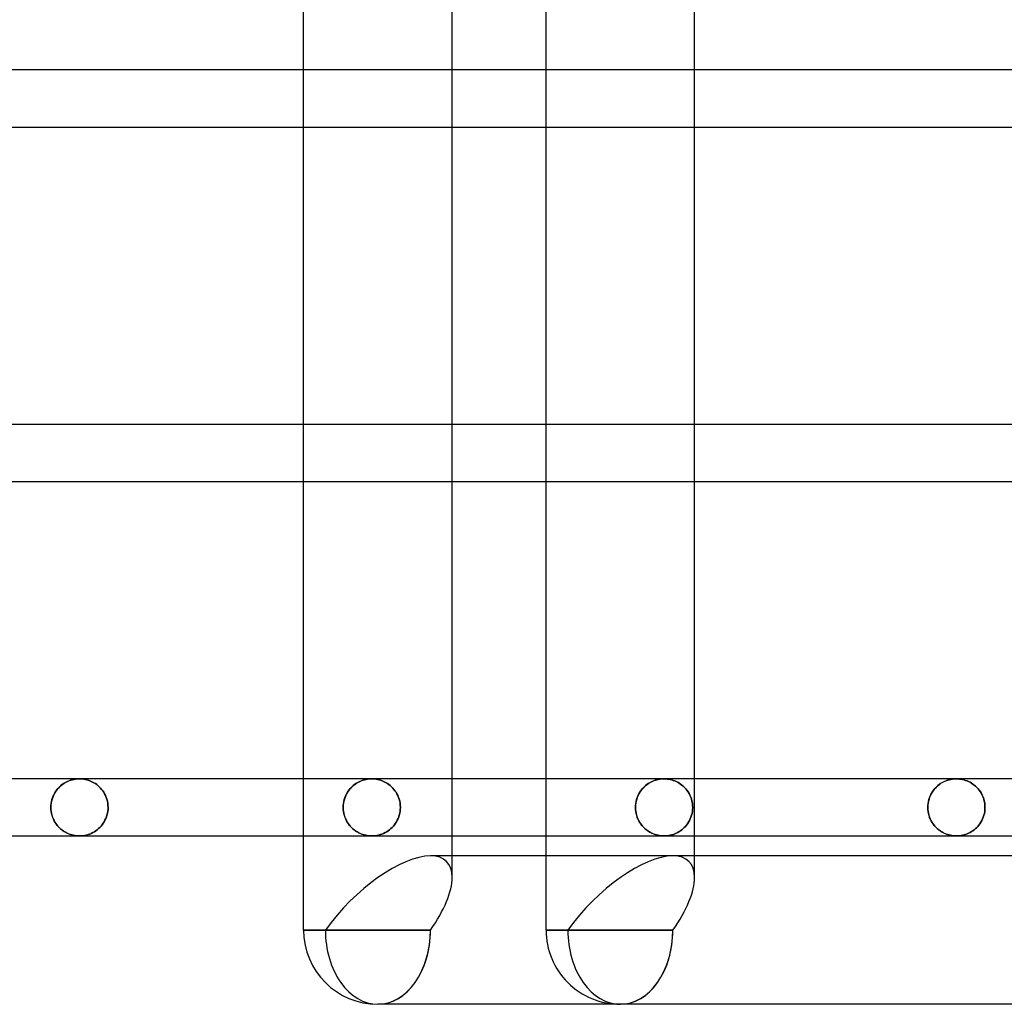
# Model space of a CAD drawing. Header units: millimetres. Extents: x -250 to 250, y -110 to 102.
# Tile 4 of 22: x -187 to -147, y -80 to -40. Entities that reach past the tile are written whole.
import ezdxf

# ---------------------------------------------------------------- set-up
doc = ezdxf.new("R2010")
doc.units = ezdxf.units.MM
doc.layers.add('HIDDEN', color=7, linetype='Continuous')
doc.layers.add('THICK', color=7, linetype='Continuous')

msp = doc.modelspace()

# ---------------------------------------------------------------- linework, layer by layer
at = {"layer": 'HIDDEN'}
for p, q in [((-169.399, -42.04), (-175.431, -42.04)), ((-159.556, -42.04), (-165.588, -42.04)), ((-175.431, -44.36), (-169.399, -44.36)), ((-165.588, -44.36), (-159.556, -44.36)), ((-169.399, -56.44), (-175.431, -56.44)), ((-159.556, -56.44), (-165.588, -56.44)), ((-175.431, -58.76), (-169.399, -58.76)), ((-165.588, -58.76), (-159.556, -58.76)), ((-185.403, -71.235), (-185.357, -71.185)), ((-185.335, -71.163), (-185.384, -71.213)), ((-185.357, -71.185), (-185.309, -71.139)), ((-185.284, -71.117), (-185.335, -71.163)), ((-185.309, -71.139), (-185.259, -71.096)), ((-185.232, -71.075), (-185.284, -71.117)), ((-185.259, -71.096), (-185.208, -71.057)), ((-185.178, -71.036), (-185.232, -71.075)), ((-185.208, -71.057), (-185.156, -71.022)), ((-185.123, -71.002), (-185.178, -71.036)), ((-185.156, -71.022), (-185.102, -70.99)), ((-185.067, -70.97), (-185.123, -71.002)), ((-185.102, -70.99), (-185.048, -70.961)), ((-185.01, -70.943), (-185.067, -70.97)), ((-185.048, -70.961), (-184.992, -70.935)), ((-184.952, -70.918), (-185.01, -70.943)), ((-184.992, -70.935), (-184.937, -70.913)), ((-184.893, -70.897), (-184.952, -70.918)), ((-184.937, -70.913), (-184.88, -70.893)), ((-184.834, -70.88), (-184.893, -70.897)), ((-184.88, -70.893), (-184.823, -70.877)), ((-184.774, -70.865), (-184.834, -70.88)), ((-184.823, -70.877), (-184.765, -70.863)), ((-184.714, -70.854), (-184.774, -70.865)), ((-184.765, -70.863), (-184.708, -70.853)), ((-184.654, -70.846), (-184.714, -70.854)), ((-184.708, -70.853), (-184.65, -70.846)), ((-184.594, -70.842), (-184.654, -70.846)), ((-184.65, -70.846), (-184.592, -70.841)), ((-184.533, -70.84), (-184.594, -70.842)), ((-184.592, -70.841), (-184.533, -70.84)), ((-184.533, -70.84), (-184.473, -70.842)), ((-184.473, -70.842), (-184.533, -70.84)), ((-184.473, -70.842), (-184.412, -70.846)), ((-184.412, -70.846), (-184.473, -70.842)), ((-184.412, -70.846), (-184.352, -70.854)), ((-184.352, -70.854), (-184.412, -70.846)), ((-184.352, -70.854), (-184.292, -70.865)), ((-184.292, -70.865), (-184.352, -70.854)), ((-184.292, -70.865), (-184.232, -70.88)), ((-184.232, -70.88), (-184.292, -70.865)), ((-184.232, -70.88), (-184.173, -70.897)), ((-184.173, -70.897), (-184.232, -70.88)), ((-184.173, -70.897), (-184.114, -70.918)), ((-184.114, -70.918), (-184.173, -70.897)), ((-184.114, -70.918), (-184.056, -70.943)), ((-184.056, -70.943), (-184.114, -70.918)), ((-184.056, -70.943), (-183.998, -70.97)), ((-183.998, -70.97), (-184.056, -70.943)), ((-183.998, -70.97), (-183.942, -71.002)), ((-183.942, -71.002), (-183.998, -70.97)), ((-183.942, -71.002), (-183.886, -71.036)), ((-183.886, -71.036), (-183.942, -71.002)), ((-183.886, -71.036), (-183.832, -71.075)), ((-183.832, -71.075), (-183.886, -71.036)), ((-183.832, -71.075), (-183.78, -71.117)), ((-183.78, -71.117), (-183.832, -71.075)), ((-183.78, -71.117), (-183.728, -71.163)), ((-183.728, -71.163), (-183.78, -71.117)), ((-183.728, -71.163), (-183.679, -71.213)), ((-183.679, -71.213), (-183.728, -71.163)), ((-169.399, -70.84), (-175.431, -70.84)), ((-173.536, -71.235), (-173.49, -71.185)), ((-173.468, -71.163), (-173.517, -71.213)), ((-173.49, -71.185), (-173.442, -71.139)), ((-173.417, -71.117), (-173.468, -71.163)), ((-173.442, -71.139), (-173.392, -71.096)), ((-173.365, -71.075), (-173.417, -71.117)), ((-173.392, -71.096), (-173.341, -71.057)), ((-173.311, -71.036), (-173.365, -71.075)), ((-173.341, -71.057), (-173.289, -71.022)), ((-173.256, -71.002), (-173.311, -71.036)), ((-173.289, -71.022), (-173.235, -70.99)), ((-173.2, -70.97), (-173.256, -71.002)), ((-173.235, -70.99), (-173.181, -70.961)), ((-173.143, -70.943), (-173.2, -70.97)), ((-173.181, -70.961), (-173.126, -70.935)), ((-173.085, -70.918), (-173.143, -70.943)), ((-173.126, -70.935), (-173.07, -70.913)), ((-173.026, -70.897), (-173.085, -70.918)), ((-173.07, -70.913), (-173.013, -70.893)), ((-172.967, -70.88), (-173.026, -70.897)), ((-173.013, -70.893), (-172.956, -70.877)), ((-172.908, -70.865), (-172.967, -70.88)), ((-172.956, -70.877), (-172.899, -70.863)), ((-172.848, -70.854), (-172.908, -70.865)), ((-172.899, -70.863), (-172.841, -70.853)), ((-172.787, -70.846), (-172.848, -70.854)), ((-172.841, -70.853), (-172.783, -70.846)), ((-172.727, -70.842), (-172.787, -70.846)), ((-172.783, -70.846), (-172.725, -70.841)), ((-172.667, -70.84), (-172.727, -70.842)), ((-172.725, -70.841), (-172.667, -70.84)), ((-172.667, -70.84), (-172.606, -70.842)), ((-172.606, -70.842), (-172.667, -70.84)), ((-172.606, -70.842), (-172.546, -70.846)), ((-172.546, -70.846), (-172.606, -70.842)), ((-172.546, -70.846), (-172.485, -70.854)), ((-172.485, -70.854), (-172.546, -70.846)), ((-172.485, -70.854), (-172.425, -70.865)), ((-172.425, -70.865), (-172.485, -70.854)), ((-172.425, -70.865), (-172.365, -70.88)), ((-172.365, -70.88), (-172.425, -70.865)), ((-172.365, -70.88), (-172.306, -70.897)), ((-172.306, -70.897), (-172.365, -70.88)), ((-172.306, -70.897), (-172.247, -70.918)), ((-172.247, -70.918), (-172.306, -70.897)), ((-172.247, -70.918), (-172.189, -70.943)), ((-172.189, -70.943), (-172.247, -70.918)), ((-172.189, -70.943), (-172.131, -70.97)), ((-172.131, -70.97), (-172.189, -70.943)), ((-172.131, -70.97), (-172.075, -71.002)), ((-172.075, -71.002), (-172.131, -70.97)), ((-172.075, -71.002), (-172.019, -71.036)), ((-172.019, -71.036), (-172.075, -71.002)), ((-172.019, -71.036), (-171.965, -71.075)), ((-171.965, -71.075), (-172.019, -71.036)), ((-171.965, -71.075), (-171.913, -71.117)), ((-171.913, -71.117), (-171.965, -71.075)), ((-171.913, -71.117), (-171.861, -71.163)), ((-171.861, -71.163), (-171.913, -71.117)), ((-171.861, -71.163), (-171.812, -71.213)), ((-171.812, -71.213), (-171.861, -71.163)), ((-159.556, -70.84), (-165.588, -70.84)), ((-161.669, -71.235), (-161.623, -71.185)), ((-161.601, -71.163), (-161.65, -71.213)), ((-161.623, -71.185), (-161.575, -71.139)), ((-161.551, -71.117), (-161.601, -71.163)), ((-161.575, -71.139), (-161.526, -71.096)), ((-161.498, -71.075), (-161.551, -71.117)), ((-161.526, -71.096), (-161.475, -71.057)), ((-161.445, -71.036), (-161.498, -71.075)), ((-161.475, -71.057), (-161.422, -71.022)), ((-161.39, -71.002), (-161.445, -71.036)), ((-161.422, -71.022), (-161.369, -70.99)), ((-161.333, -70.97), (-161.39, -71.002)), ((-161.369, -70.99), (-161.314, -70.961)), ((-161.276, -70.943), (-161.333, -70.97)), ((-161.314, -70.961), (-161.259, -70.935)), ((-161.218, -70.918), (-161.276, -70.943)), ((-161.259, -70.935), (-161.203, -70.913)), ((-161.16, -70.897), (-161.218, -70.918)), ((-161.203, -70.913), (-161.147, -70.893)), ((-161.101, -70.88), (-161.16, -70.897)), ((-161.147, -70.893), (-161.09, -70.877)), ((-161.041, -70.865), (-161.101, -70.88)), ((-161.09, -70.877), (-161.032, -70.863)), ((-160.981, -70.854), (-161.041, -70.865)), ((-161.032, -70.863), (-160.974, -70.853)), ((-160.921, -70.846), (-160.981, -70.854)), ((-160.974, -70.853), (-160.916, -70.846)), ((-160.86, -70.842), (-160.921, -70.846)), ((-160.916, -70.846), (-160.858, -70.841)), ((-160.8, -70.84), (-160.86, -70.842)), ((-160.858, -70.841), (-160.8, -70.84)), ((-160.8, -70.84), (-160.737, -70.842)), ((-160.737, -70.842), (-160.8, -70.84)), ((-160.737, -70.842), (-160.674, -70.847)), ((-160.674, -70.847), (-160.737, -70.842)), ((-160.674, -70.847), (-160.611, -70.855)), ((-160.611, -70.855), (-160.674, -70.847)), ((-160.611, -70.855), (-160.549, -70.867)), ((-160.549, -70.867), (-160.611, -70.855)), ((-160.549, -70.867), (-160.487, -70.883)), ((-160.487, -70.883), (-160.549, -70.867)), ((-160.487, -70.883), (-160.425, -70.902)), ((-160.425, -70.902), (-160.487, -70.883)), ((-160.425, -70.902), (-160.364, -70.925)), ((-160.364, -70.925), (-160.425, -70.902)), ((-160.364, -70.925), (-160.304, -70.951)), ((-160.304, -70.951), (-160.364, -70.925)), ((-160.304, -70.951), (-160.244, -70.981)), ((-160.244, -70.981), (-160.304, -70.951)), ((-160.244, -70.981), (-160.186, -71.015)), ((-160.186, -71.015), (-160.244, -70.981)), ((-160.186, -71.015), (-160.129, -71.053)), ((-160.129, -71.053), (-160.186, -71.015)), ((-160.129, -71.053), (-160.073, -71.095)), ((-160.073, -71.095), (-160.129, -71.053)), ((-160.073, -71.095), (-160.019, -71.141)), ((-160.019, -71.141), (-160.073, -71.095)), ((-160.019, -71.141), (-159.967, -71.191)), ((-159.967, -71.191), (-160.019, -71.141)), ((-159.967, -71.191), (-159.917, -71.245)), ((-159.917, -71.245), (-159.967, -71.191)), ((-149.803, -71.235), (-149.757, -71.185)), ((-149.735, -71.163), (-149.783, -71.213)), ((-149.757, -71.185), (-149.709, -71.139)), ((-149.684, -71.117), (-149.735, -71.163)), ((-149.709, -71.139), (-149.659, -71.096)), ((-149.632, -71.075), (-149.684, -71.117)), ((-149.659, -71.096), (-149.608, -71.057)), ((-149.578, -71.036), (-149.632, -71.075)), ((-149.608, -71.057), (-149.556, -71.022)), ((-149.523, -71.002), (-149.578, -71.036)), ((-149.556, -71.022), (-149.502, -70.99)), ((-149.467, -70.97), (-149.523, -71.002)), ((-149.502, -70.99), (-149.448, -70.961)), ((-149.409, -70.943), (-149.467, -70.97)), ((-149.448, -70.961), (-149.392, -70.935)), ((-149.352, -70.918), (-149.409, -70.943)), ((-149.392, -70.935), (-149.336, -70.913)), ((-149.293, -70.897), (-149.352, -70.918)), ((-149.336, -70.913), (-149.28, -70.893)), ((-149.234, -70.88), (-149.293, -70.897)), ((-149.28, -70.893), (-149.223, -70.877)), ((-149.174, -70.865), (-149.234, -70.88)), ((-149.223, -70.877), (-149.165, -70.863)), ((-149.114, -70.854), (-149.174, -70.865)), ((-149.165, -70.863), (-149.108, -70.853)), ((-149.054, -70.846), (-149.114, -70.854)), ((-149.108, -70.853), (-149.05, -70.846)), ((-148.994, -70.842), (-149.054, -70.846)), ((-149.05, -70.846), (-148.992, -70.841)), ((-148.933, -70.84), (-148.994, -70.842)), ((-148.992, -70.841), (-148.933, -70.84)), ((-148.933, -70.84), (-148.87, -70.842)), ((-148.87, -70.842), (-148.933, -70.84)), ((-148.87, -70.842), (-148.807, -70.847)), ((-148.807, -70.847), (-148.87, -70.842)), ((-148.807, -70.847), (-148.745, -70.855)), ((-148.745, -70.855), (-148.807, -70.847)), ((-148.745, -70.855), (-148.682, -70.868)), ((-148.682, -70.868), (-148.745, -70.855)), ((-148.682, -70.868), (-148.62, -70.883)), ((-148.62, -70.883), (-148.682, -70.868)), ((-148.62, -70.883), (-148.558, -70.902)), ((-148.558, -70.902), (-148.62, -70.883)), ((-148.558, -70.902), (-148.497, -70.925)), ((-148.497, -70.925), (-148.558, -70.902)), ((-148.497, -70.925), (-148.437, -70.951)), ((-148.437, -70.951), (-148.497, -70.925)), ((-148.437, -70.951), (-148.377, -70.981)), ((-148.377, -70.981), (-148.437, -70.951)), ((-148.377, -70.981), (-148.319, -71.015)), ((-148.319, -71.015), (-148.377, -70.981)), ((-148.319, -71.015), (-148.261, -71.053)), ((-148.261, -71.053), (-148.319, -71.015)), ((-148.261, -71.053), (-148.206, -71.095)), ((-148.206, -71.095), (-148.261, -71.053)), ((-148.206, -71.095), (-148.152, -71.141)), ((-148.152, -71.141), (-148.206, -71.095)), ((-148.152, -71.141), (-148.1, -71.191)), ((-148.1, -71.191), (-148.152, -71.141)), ((-148.1, -71.191), (-148.05, -71.245)), ((-148.05, -71.245), (-148.1, -71.191)), ((-185.617, -71.595), (-185.643, -71.672)), ((-185.622, -71.609), (-185.594, -71.538)), ((-185.587, -71.522), (-185.617, -71.595)), ((-185.594, -71.538), (-185.562, -71.47)), ((-185.553, -71.453), (-185.587, -71.522)), ((-185.562, -71.47), (-185.527, -71.406)), ((-185.515, -71.387), (-185.553, -71.453)), ((-185.527, -71.406), (-185.488, -71.345)), ((-185.474, -71.325), (-185.515, -71.387)), ((-185.488, -71.345), (-185.447, -71.288)), ((-185.43, -71.267), (-185.474, -71.325)), ((-185.447, -71.288), (-185.403, -71.235)), ((-185.384, -71.213), (-185.43, -71.267)), ((-183.679, -71.213), (-183.632, -71.267)), ((-183.632, -71.267), (-183.679, -71.213)), ((-183.632, -71.267), (-183.588, -71.325)), ((-183.588, -71.325), (-183.632, -71.267)), ((-183.588, -71.325), (-183.546, -71.386)), ((-183.546, -71.386), (-183.588, -71.325)), ((-183.546, -71.386), (-183.508, -71.452)), ((-183.508, -71.452), (-183.546, -71.386)), ((-183.508, -71.452), (-183.474, -71.522)), ((-183.474, -71.522), (-183.508, -71.452)), ((-183.474, -71.522), (-183.443, -71.595)), ((-183.443, -71.595), (-183.474, -71.522)), ((-183.443, -71.595), (-183.417, -71.672)), ((-183.417, -71.672), (-183.443, -71.595)), ((-173.75, -71.595), (-173.776, -71.672)), ((-173.755, -71.609), (-173.727, -71.538)), ((-173.72, -71.522), (-173.75, -71.595)), ((-173.727, -71.538), (-173.696, -71.47)), ((-173.686, -71.453), (-173.72, -71.522)), ((-173.696, -71.47), (-173.66, -71.406)), ((-173.649, -71.387), (-173.686, -71.453)), ((-173.66, -71.406), (-173.621, -71.345)), ((-173.607, -71.325), (-173.649, -71.387)), ((-173.621, -71.345), (-173.58, -71.288)), ((-173.563, -71.267), (-173.607, -71.325)), ((-173.58, -71.288), (-173.536, -71.235)), ((-173.517, -71.213), (-173.563, -71.267)), ((-171.812, -71.213), (-171.765, -71.267)), ((-171.765, -71.267), (-171.812, -71.213)), ((-171.765, -71.267), (-171.721, -71.325)), ((-171.721, -71.325), (-171.765, -71.267)), ((-171.721, -71.325), (-171.679, -71.387)), ((-171.679, -71.387), (-171.721, -71.325)), ((-171.679, -71.387), (-171.641, -71.452)), ((-171.641, -71.452), (-171.679, -71.387)), ((-171.641, -71.452), (-171.607, -71.522)), ((-171.607, -71.522), (-171.641, -71.452)), ((-171.607, -71.522), (-171.576, -71.595)), ((-171.576, -71.595), (-171.607, -71.522)), ((-171.576, -71.595), (-171.551, -71.671)), ((-171.551, -71.671), (-171.576, -71.595)), ((-161.883, -71.595), (-161.909, -71.672)), ((-161.888, -71.609), (-161.861, -71.538)), ((-161.854, -71.522), (-161.883, -71.595)), ((-161.861, -71.538), (-161.829, -71.47)), ((-161.82, -71.453), (-161.854, -71.522)), ((-161.829, -71.47), (-161.793, -71.406)), ((-161.782, -71.387), (-161.82, -71.453)), ((-161.793, -71.406), (-161.755, -71.345)), ((-161.741, -71.325), (-161.782, -71.387)), ((-161.755, -71.345), (-161.713, -71.288)), ((-161.697, -71.267), (-161.741, -71.325)), ((-161.713, -71.288), (-161.669, -71.235)), ((-161.65, -71.213), (-161.697, -71.267)), ((-159.917, -71.245), (-159.87, -71.304)), ((-159.87, -71.304), (-159.917, -71.245)), ((-159.87, -71.304), (-159.825, -71.366)), ((-159.825, -71.366), (-159.87, -71.304)), ((-159.825, -71.366), (-159.784, -71.434)), ((-159.784, -71.434), (-159.825, -71.366)), ((-159.784, -71.434), (-159.748, -71.505)), ((-159.748, -71.505), (-159.784, -71.434)), ((-159.748, -71.505), (-159.715, -71.58)), ((-159.715, -71.58), (-159.748, -71.505)), ((-159.715, -71.58), (-159.688, -71.659)), ((-159.688, -71.659), (-159.715, -71.58)), ((-150.016, -71.595), (-150.042, -71.671)), ((-150.021, -71.609), (-149.994, -71.538)), ((-149.987, -71.522), (-150.016, -71.595)), ((-149.994, -71.538), (-149.962, -71.47)), ((-149.953, -71.453), (-149.987, -71.522)), ((-149.962, -71.47), (-149.926, -71.406)), ((-149.915, -71.387), (-149.953, -71.453)), ((-149.926, -71.406), (-149.888, -71.345)), ((-149.874, -71.325), (-149.915, -71.387)), ((-149.888, -71.345), (-149.846, -71.288)), ((-149.83, -71.267), (-149.874, -71.325)), ((-149.846, -71.288), (-149.803, -71.235)), ((-149.783, -71.213), (-149.83, -71.267)), ((-148.05, -71.245), (-148.003, -71.304)), ((-148.003, -71.304), (-148.05, -71.245)), ((-148.003, -71.304), (-147.958, -71.367)), ((-147.958, -71.367), (-148.003, -71.304)), ((-147.958, -71.367), (-147.917, -71.434)), ((-147.917, -71.434), (-147.958, -71.367)), ((-147.917, -71.434), (-147.88, -71.505)), ((-147.88, -71.505), (-147.917, -71.434)), ((-147.88, -71.505), (-147.848, -71.58)), ((-147.848, -71.58), (-147.88, -71.505)), ((-147.848, -71.58), (-147.82, -71.659)), ((-147.82, -71.659), (-147.848, -71.58)), ((-185.687, -71.916), (-185.69, -72)), ((-185.69, -72), (-185.687, -71.919)), ((-185.678, -71.833), (-185.687, -71.916)), ((-185.687, -71.919), (-185.679, -71.839)), ((-185.679, -71.839), (-185.665, -71.76)), ((-185.663, -71.751), (-185.678, -71.833)), ((-185.665, -71.76), (-185.646, -71.684)), ((-185.643, -71.672), (-185.663, -71.751)), ((-185.646, -71.684), (-185.622, -71.609)), ((-183.417, -71.672), (-183.397, -71.751)), ((-183.397, -71.751), (-183.417, -71.672)), ((-183.397, -71.751), (-183.382, -71.832)), ((-183.382, -71.832), (-183.397, -71.751)), ((-183.382, -71.832), (-183.373, -71.915)), ((-183.373, -71.915), (-183.382, -71.832)), ((-183.373, -71.915), (-183.37, -72)), ((-183.37, -72), (-183.373, -71.915)), ((-173.82, -71.916), (-173.823, -72)), ((-173.823, -72), (-173.82, -71.919)), ((-173.811, -71.833), (-173.82, -71.916)), ((-173.82, -71.919), (-173.812, -71.839)), ((-173.812, -71.839), (-173.798, -71.76)), ((-173.796, -71.751), (-173.811, -71.833)), ((-173.798, -71.76), (-173.779, -71.683)), ((-173.776, -71.672), (-173.796, -71.751)), ((-173.779, -71.683), (-173.755, -71.609)), ((-171.551, -71.671), (-171.53, -71.751)), ((-171.53, -71.751), (-171.551, -71.671)), ((-171.53, -71.751), (-171.515, -71.832)), ((-171.515, -71.832), (-171.53, -71.751)), ((-171.515, -71.832), (-171.506, -71.916)), ((-171.506, -71.916), (-171.515, -71.832)), ((-171.506, -71.916), (-171.503, -72)), ((-171.503, -72), (-171.506, -71.916)), ((-161.953, -71.916), (-161.956, -72)), ((-161.956, -72), (-161.953, -71.919)), ((-161.944, -71.833), (-161.953, -71.916)), ((-161.953, -71.919), (-161.945, -71.839)), ((-161.945, -71.839), (-161.931, -71.76)), ((-161.929, -71.751), (-161.944, -71.833)), ((-161.931, -71.76), (-161.912, -71.683)), ((-161.909, -71.672), (-161.929, -71.751)), ((-161.912, -71.683), (-161.888, -71.609)), ((-159.688, -71.659), (-159.665, -71.741)), ((-159.665, -71.741), (-159.688, -71.659)), ((-159.665, -71.741), (-159.649, -71.826)), ((-159.649, -71.826), (-159.665, -71.741)), ((-159.649, -71.826), (-159.639, -71.912)), ((-159.639, -71.912), (-159.649, -71.826)), ((-159.639, -71.912), (-159.636, -72)), ((-159.636, -72), (-159.639, -71.912)), ((-150.086, -71.916), (-150.089, -72)), ((-150.089, -72), (-150.086, -71.919)), ((-150.077, -71.833), (-150.086, -71.916)), ((-150.086, -71.919), (-150.078, -71.839)), ((-150.078, -71.839), (-150.064, -71.76)), ((-150.062, -71.751), (-150.077, -71.833)), ((-150.064, -71.76), (-150.045, -71.683)), ((-150.042, -71.671), (-150.062, -71.751)), ((-150.045, -71.683), (-150.021, -71.609)), ((-147.82, -71.659), (-147.798, -71.741)), ((-147.798, -71.741), (-147.82, -71.659)), ((-147.798, -71.741), (-147.782, -71.826)), ((-147.782, -71.826), (-147.798, -71.741)), ((-147.782, -71.826), (-147.772, -71.912)), ((-147.772, -71.912), (-147.782, -71.826)), ((-147.772, -71.912), (-147.769, -72)), ((-147.769, -72), (-147.772, -71.912)), ((-185.69, -72), (-185.687, -72.081)), ((-185.687, -72.084), (-185.69, -72)), ((-185.687, -72.081), (-185.679, -72.161)), ((-185.678, -72.167), (-185.687, -72.084)), ((-185.679, -72.161), (-185.665, -72.24)), ((-185.663, -72.249), (-185.678, -72.167)), ((-185.665, -72.24), (-185.646, -72.316)), ((-185.643, -72.328), (-185.663, -72.249)), ((-185.646, -72.316), (-185.622, -72.391)), ((-185.617, -72.405), (-185.643, -72.328)), ((-185.622, -72.391), (-185.594, -72.462)), ((-183.463, -72.455), (-183.436, -72.385)), ((-183.436, -72.385), (-183.463, -72.455)), ((-183.436, -72.385), (-183.413, -72.312)), ((-183.413, -72.312), (-183.436, -72.385)), ((-183.413, -72.312), (-183.394, -72.236)), ((-183.394, -72.236), (-183.413, -72.312)), ((-183.394, -72.236), (-183.381, -72.159)), ((-183.381, -72.159), (-183.394, -72.236)), ((-183.381, -72.159), (-183.372, -72.08)), ((-183.372, -72.08), (-183.381, -72.159)), ((-183.372, -72.08), (-183.37, -72)), ((-183.37, -72), (-183.372, -72.08)), ((-173.823, -72), (-173.82, -72.081)), ((-173.82, -72.084), (-173.823, -72)), ((-173.82, -72.081), (-173.812, -72.161)), ((-173.811, -72.167), (-173.82, -72.084)), ((-173.812, -72.161), (-173.798, -72.24)), ((-173.796, -72.249), (-173.811, -72.167)), ((-173.798, -72.24), (-173.779, -72.317)), ((-173.776, -72.328), (-173.796, -72.249)), ((-173.779, -72.317), (-173.755, -72.391)), ((-173.75, -72.405), (-173.776, -72.328)), ((-173.755, -72.391), (-173.727, -72.462)), ((-171.597, -72.456), (-171.569, -72.386)), ((-171.569, -72.386), (-171.597, -72.456)), ((-171.569, -72.386), (-171.546, -72.313)), ((-171.546, -72.313), (-171.569, -72.386)), ((-171.546, -72.313), (-171.527, -72.237)), ((-171.527, -72.237), (-171.546, -72.313)), ((-171.527, -72.237), (-171.514, -72.159)), ((-171.514, -72.159), (-171.527, -72.237)), ((-171.514, -72.159), (-171.506, -72.08)), ((-171.506, -72.08), (-171.514, -72.159)), ((-171.506, -72.08), (-171.503, -72)), ((-171.503, -72), (-171.506, -72.08)), ((-161.956, -72), (-161.953, -72.081)), ((-161.953, -72.084), (-161.956, -72)), ((-161.953, -72.081), (-161.945, -72.161)), ((-161.944, -72.167), (-161.953, -72.084)), ((-161.945, -72.161), (-161.931, -72.24)), ((-161.929, -72.249), (-161.944, -72.167)), ((-161.931, -72.24), (-161.912, -72.317)), ((-161.909, -72.328), (-161.929, -72.249)), ((-161.912, -72.317), (-161.888, -72.391)), ((-161.883, -72.405), (-161.909, -72.328)), ((-161.888, -72.391), (-161.861, -72.462)), ((-159.735, -72.468), (-159.706, -72.396)), ((-159.706, -72.396), (-159.735, -72.468)), ((-159.706, -72.396), (-159.682, -72.321)), ((-159.682, -72.321), (-159.706, -72.396)), ((-159.682, -72.321), (-159.662, -72.244)), ((-159.662, -72.244), (-159.682, -72.321)), ((-159.662, -72.244), (-159.647, -72.164)), ((-159.647, -72.164), (-159.662, -72.244)), ((-159.647, -72.164), (-159.639, -72.083)), ((-159.639, -72.083), (-159.647, -72.164)), ((-159.639, -72.083), (-159.636, -72)), ((-159.636, -72), (-159.639, -72.083)), ((-150.089, -72), (-150.086, -72.081)), ((-150.086, -72.084), (-150.089, -72)), ((-150.086, -72.081), (-150.078, -72.161)), ((-150.077, -72.167), (-150.086, -72.084)), ((-150.078, -72.161), (-150.064, -72.24)), ((-150.062, -72.249), (-150.077, -72.167)), ((-150.064, -72.24), (-150.045, -72.317)), ((-150.042, -72.329), (-150.062, -72.249)), ((-150.045, -72.317), (-150.021, -72.391)), ((-150.016, -72.405), (-150.042, -72.329)), ((-150.021, -72.391), (-149.994, -72.462)), ((-147.868, -72.469), (-147.839, -72.397)), ((-147.839, -72.397), (-147.868, -72.469)), ((-147.839, -72.397), (-147.815, -72.322)), ((-147.815, -72.322), (-147.839, -72.397)), ((-147.815, -72.322), (-147.795, -72.244)), ((-147.795, -72.244), (-147.815, -72.322)), ((-147.795, -72.244), (-147.781, -72.164)), ((-147.781, -72.164), (-147.795, -72.244)), ((-147.781, -72.164), (-147.772, -72.083)), ((-147.772, -72.083), (-147.781, -72.164)), ((-147.772, -72.083), (-147.769, -72)), ((-147.769, -72), (-147.772, -72.083)), ((-185.587, -72.478), (-185.617, -72.405)), ((-185.594, -72.462), (-185.562, -72.53)), ((-185.553, -72.547), (-185.587, -72.478)), ((-185.562, -72.53), (-185.527, -72.594)), ((-185.515, -72.613), (-185.553, -72.547)), ((-185.527, -72.594), (-185.488, -72.655)), ((-185.474, -72.675), (-185.515, -72.613)), ((-185.488, -72.655), (-185.447, -72.712)), ((-185.43, -72.733), (-185.474, -72.675)), ((-185.447, -72.712), (-185.403, -72.765)), ((-185.384, -72.787), (-185.43, -72.733)), ((-185.403, -72.765), (-185.357, -72.815)), ((-185.335, -72.837), (-185.384, -72.787)), ((-183.702, -72.811), (-183.654, -72.759)), ((-183.654, -72.759), (-183.702, -72.811)), ((-183.654, -72.759), (-183.609, -72.704)), ((-183.609, -72.704), (-183.654, -72.759)), ((-183.609, -72.704), (-183.568, -72.646)), ((-183.568, -72.646), (-183.609, -72.704)), ((-183.568, -72.646), (-183.529, -72.586)), ((-183.529, -72.586), (-183.568, -72.646)), ((-183.529, -72.586), (-183.495, -72.522)), ((-183.495, -72.522), (-183.529, -72.586)), ((-183.495, -72.522), (-183.463, -72.455)), ((-183.463, -72.455), (-183.495, -72.522)), ((-173.72, -72.478), (-173.75, -72.405)), ((-173.727, -72.462), (-173.696, -72.53)), ((-173.686, -72.547), (-173.72, -72.478)), ((-173.696, -72.53), (-173.66, -72.594)), ((-173.649, -72.613), (-173.686, -72.547)), ((-173.66, -72.594), (-173.621, -72.655)), ((-173.607, -72.675), (-173.649, -72.613)), ((-173.621, -72.655), (-173.58, -72.712)), ((-173.563, -72.733), (-173.607, -72.675)), ((-173.58, -72.712), (-173.536, -72.765)), ((-173.517, -72.787), (-173.563, -72.733)), ((-173.536, -72.765), (-173.49, -72.815)), ((-173.468, -72.837), (-173.517, -72.787)), ((-171.836, -72.812), (-171.788, -72.76)), ((-171.788, -72.76), (-171.836, -72.812)), ((-171.788, -72.76), (-171.743, -72.705)), ((-171.743, -72.705), (-171.788, -72.76)), ((-171.743, -72.705), (-171.701, -72.647)), ((-171.701, -72.647), (-171.743, -72.705)), ((-171.701, -72.647), (-171.663, -72.587)), ((-171.663, -72.587), (-171.701, -72.647)), ((-171.663, -72.587), (-171.628, -72.523)), ((-171.628, -72.523), (-171.663, -72.587)), ((-171.628, -72.523), (-171.597, -72.456)), ((-171.597, -72.456), (-171.628, -72.523)), ((-161.854, -72.478), (-161.883, -72.405)), ((-161.861, -72.462), (-161.829, -72.53)), ((-161.82, -72.547), (-161.854, -72.478)), ((-161.829, -72.53), (-161.793, -72.594)), ((-161.782, -72.613), (-161.82, -72.547)), ((-161.793, -72.594), (-161.755, -72.655)), ((-161.741, -72.675), (-161.782, -72.613)), ((-161.755, -72.655), (-161.713, -72.712)), ((-161.697, -72.733), (-161.741, -72.675)), ((-161.713, -72.712), (-161.669, -72.765)), ((-161.65, -72.787), (-161.697, -72.733)), ((-161.669, -72.765), (-161.623, -72.815)), ((-161.601, -72.837), (-161.65, -72.787)), ((-159.98, -72.823), (-159.933, -72.773)), ((-159.933, -72.773), (-159.98, -72.823)), ((-159.933, -72.773), (-159.888, -72.72)), ((-159.888, -72.72), (-159.933, -72.773)), ((-159.888, -72.72), (-159.845, -72.662)), ((-159.845, -72.662), (-159.888, -72.72)), ((-159.845, -72.662), (-159.805, -72.601)), ((-159.805, -72.601), (-159.845, -72.662)), ((-159.805, -72.601), (-159.768, -72.536)), ((-159.768, -72.536), (-159.805, -72.601)), ((-159.768, -72.536), (-159.735, -72.468)), ((-159.735, -72.468), (-159.768, -72.536)), ((-149.987, -72.478), (-150.016, -72.405)), ((-149.994, -72.462), (-149.962, -72.53)), ((-149.953, -72.547), (-149.987, -72.478)), ((-149.962, -72.53), (-149.926, -72.594)), ((-149.915, -72.613), (-149.953, -72.547)), ((-149.926, -72.594), (-149.888, -72.655)), ((-149.874, -72.675), (-149.915, -72.613)), ((-149.888, -72.655), (-149.846, -72.712)), ((-149.83, -72.733), (-149.874, -72.675)), ((-149.846, -72.712), (-149.803, -72.765)), ((-149.783, -72.787), (-149.83, -72.733)), ((-149.803, -72.765), (-149.757, -72.815)), ((-149.735, -72.837), (-149.783, -72.787)), ((-148.114, -72.824), (-148.066, -72.774)), ((-148.066, -72.774), (-148.114, -72.824)), ((-148.066, -72.774), (-148.021, -72.72)), ((-148.021, -72.72), (-148.066, -72.774)), ((-148.021, -72.72), (-147.978, -72.663)), ((-147.978, -72.663), (-148.021, -72.72)), ((-147.978, -72.663), (-147.938, -72.602)), ((-147.938, -72.602), (-147.978, -72.663)), ((-147.938, -72.602), (-147.902, -72.537)), ((-147.902, -72.537), (-147.938, -72.602)), ((-147.902, -72.537), (-147.868, -72.469)), ((-147.868, -72.469), (-147.902, -72.537)), ((-185.357, -72.815), (-185.309, -72.861)), ((-185.284, -72.883), (-185.335, -72.837)), ((-185.309, -72.861), (-185.259, -72.904)), ((-185.232, -72.925), (-185.284, -72.883)), ((-185.259, -72.904), (-185.208, -72.943)), ((-185.178, -72.964), (-185.232, -72.925)), ((-185.208, -72.943), (-185.156, -72.978)), ((-185.123, -72.998), (-185.178, -72.964)), ((-185.156, -72.978), (-185.102, -73.01)), ((-185.067, -73.03), (-185.123, -72.998)), ((-185.102, -73.01), (-185.048, -73.039)), ((-185.01, -73.057), (-185.067, -73.03)), ((-185.048, -73.039), (-184.992, -73.065)), ((-184.952, -73.082), (-185.01, -73.057)), ((-184.992, -73.065), (-184.937, -73.088)), ((-184.893, -73.103), (-184.952, -73.082)), ((-184.937, -73.088), (-184.88, -73.107)), ((-184.834, -73.12), (-184.893, -73.103)), ((-184.88, -73.107), (-184.823, -73.123)), ((-184.774, -73.135), (-184.834, -73.12)), ((-184.823, -73.123), (-184.765, -73.137)), ((-184.714, -73.146), (-184.774, -73.135)), ((-184.765, -73.137), (-184.708, -73.147)), ((-184.654, -73.154), (-184.714, -73.146)), ((-184.708, -73.147), (-184.65, -73.154)), ((-184.594, -73.158), (-184.654, -73.154)), ((-184.65, -73.154), (-184.592, -73.159)), ((-184.533, -73.16), (-184.594, -73.158)), ((-184.592, -73.159), (-184.533, -73.16)), ((-184.533, -73.16), (-184.462, -73.158)), ((-184.462, -73.158), (-184.533, -73.16)), ((-184.462, -73.158), (-184.391, -73.151)), ((-184.391, -73.151), (-184.462, -73.158)), ((-184.391, -73.151), (-184.321, -73.14)), ((-184.321, -73.14), (-184.391, -73.151)), ((-184.321, -73.14), (-184.251, -73.125)), ((-184.251, -73.125), (-184.321, -73.14)), ((-184.251, -73.125), (-184.183, -73.106)), ((-184.183, -73.106), (-184.251, -73.125)), ((-184.183, -73.106), (-184.116, -73.082)), ((-184.116, -73.082), (-184.183, -73.106)), ((-184.116, -73.082), (-184.05, -73.055)), ((-184.05, -73.055), (-184.116, -73.082)), ((-184.05, -73.055), (-183.986, -73.023)), ((-183.986, -73.023), (-184.05, -73.055)), ((-183.986, -73.023), (-183.925, -72.988)), ((-183.925, -72.988), (-183.986, -73.023)), ((-183.925, -72.988), (-183.865, -72.949)), ((-183.865, -72.949), (-183.925, -72.988)), ((-183.865, -72.949), (-183.808, -72.906)), ((-183.808, -72.906), (-183.865, -72.949)), ((-183.808, -72.906), (-183.753, -72.86)), ((-183.753, -72.86), (-183.808, -72.906)), ((-183.753, -72.86), (-183.702, -72.811)), ((-183.702, -72.811), (-183.753, -72.86)), ((-175.431, -73.16), (-169.399, -73.16)), ((-173.49, -72.815), (-173.442, -72.861)), ((-173.417, -72.883), (-173.468, -72.837)), ((-173.442, -72.861), (-173.392, -72.904)), ((-173.365, -72.925), (-173.417, -72.883)), ((-173.392, -72.904), (-173.341, -72.943)), ((-173.311, -72.964), (-173.365, -72.925)), ((-173.341, -72.943), (-173.289, -72.978)), ((-173.256, -72.998), (-173.311, -72.964)), ((-173.289, -72.978), (-173.235, -73.01)), ((-173.2, -73.03), (-173.256, -72.998)), ((-173.235, -73.01), (-173.181, -73.039)), ((-173.143, -73.057), (-173.2, -73.03)), ((-173.181, -73.039), (-173.126, -73.065)), ((-173.085, -73.082), (-173.143, -73.057)), ((-173.126, -73.065), (-173.07, -73.088)), ((-173.026, -73.103), (-173.085, -73.082)), ((-173.07, -73.088), (-173.013, -73.107)), ((-172.967, -73.12), (-173.026, -73.103)), ((-173.013, -73.107), (-172.956, -73.123)), ((-172.908, -73.135), (-172.967, -73.12)), ((-172.956, -73.123), (-172.899, -73.137)), ((-172.848, -73.146), (-172.908, -73.135)), ((-172.899, -73.137), (-172.841, -73.147)), ((-172.787, -73.154), (-172.848, -73.146)), ((-172.841, -73.147), (-172.783, -73.154)), ((-172.727, -73.158), (-172.787, -73.154)), ((-172.783, -73.154), (-172.725, -73.159)), ((-172.667, -73.16), (-172.727, -73.158)), ((-172.725, -73.159), (-172.667, -73.16)), ((-172.667, -73.16), (-172.596, -73.158)), ((-172.596, -73.158), (-172.667, -73.16)), ((-172.596, -73.158), (-172.525, -73.151)), ((-172.525, -73.151), (-172.596, -73.158)), ((-172.525, -73.151), (-172.454, -73.14)), ((-172.454, -73.14), (-172.525, -73.151)), ((-172.454, -73.14), (-172.385, -73.125)), ((-172.385, -73.125), (-172.454, -73.14)), ((-172.385, -73.125), (-172.316, -73.106)), ((-172.316, -73.106), (-172.385, -73.125)), ((-172.316, -73.106), (-172.249, -73.083)), ((-172.249, -73.083), (-172.316, -73.106)), ((-172.249, -73.083), (-172.184, -73.055)), ((-172.184, -73.055), (-172.249, -73.083)), ((-172.184, -73.055), (-172.12, -73.024)), ((-172.12, -73.024), (-172.184, -73.055)), ((-172.12, -73.024), (-172.058, -72.988)), ((-172.058, -72.988), (-172.12, -73.024)), ((-172.058, -72.988), (-171.999, -72.949)), ((-171.999, -72.949), (-172.058, -72.988)), ((-171.999, -72.949), (-171.942, -72.907)), ((-171.942, -72.907), (-171.999, -72.949)), ((-171.942, -72.907), (-171.887, -72.861)), ((-171.887, -72.861), (-171.942, -72.907)), ((-171.887, -72.861), (-171.836, -72.812)), ((-171.836, -72.812), (-171.887, -72.861)), ((-165.588, -73.16), (-159.556, -73.16)), ((-161.623, -72.815), (-161.575, -72.861)), ((-161.551, -72.883), (-161.601, -72.837)), ((-161.575, -72.861), (-161.526, -72.904)), ((-161.498, -72.925), (-161.551, -72.883)), ((-161.526, -72.904), (-161.475, -72.943)), ((-161.445, -72.964), (-161.498, -72.925)), ((-161.475, -72.943), (-161.422, -72.978)), ((-161.39, -72.998), (-161.445, -72.964)), ((-161.422, -72.978), (-161.369, -73.01)), ((-161.333, -73.03), (-161.39, -72.998)), ((-161.369, -73.01), (-161.314, -73.039)), ((-161.276, -73.057), (-161.333, -73.03)), ((-161.314, -73.039), (-161.259, -73.065)), ((-161.218, -73.082), (-161.276, -73.057)), ((-161.259, -73.065), (-161.203, -73.088)), ((-161.16, -73.103), (-161.218, -73.082)), ((-161.203, -73.088), (-161.147, -73.107)), ((-161.101, -73.12), (-161.16, -73.103)), ((-161.147, -73.107), (-161.09, -73.123)), ((-161.041, -73.135), (-161.101, -73.12)), ((-161.09, -73.123), (-161.032, -73.137)), ((-160.981, -73.146), (-161.041, -73.135)), ((-161.032, -73.137), (-160.974, -73.147)), ((-160.921, -73.154), (-160.981, -73.146)), ((-160.974, -73.147), (-160.916, -73.154)), ((-160.86, -73.158), (-160.921, -73.154)), ((-160.916, -73.154), (-160.858, -73.159)), ((-160.8, -73.16), (-160.86, -73.158)), ((-160.858, -73.159), (-160.8, -73.16)), ((-160.8, -73.16), (-160.735, -73.158)), ((-160.735, -73.158), (-160.8, -73.16)), ((-160.735, -73.158), (-160.671, -73.153)), ((-160.671, -73.153), (-160.735, -73.158)), ((-160.671, -73.153), (-160.607, -73.144)), ((-160.607, -73.144), (-160.671, -73.153)), ((-160.607, -73.144), (-160.544, -73.131)), ((-160.544, -73.131), (-160.607, -73.144)), ((-160.544, -73.131), (-160.481, -73.115)), ((-160.481, -73.115), (-160.544, -73.131)), ((-160.481, -73.115), (-160.42, -73.096)), ((-160.42, -73.096), (-160.481, -73.115)), ((-160.42, -73.096), (-160.36, -73.073)), ((-160.36, -73.073), (-160.42, -73.096)), ((-160.36, -73.073), (-160.301, -73.047)), ((-160.301, -73.047), (-160.36, -73.073)), ((-160.301, -73.047), (-160.243, -73.018)), ((-160.243, -73.018), (-160.301, -73.047)), ((-160.243, -73.018), (-160.188, -72.986)), ((-160.188, -72.986), (-160.243, -73.018)), ((-160.188, -72.986), (-160.133, -72.95)), ((-160.133, -72.95), (-160.188, -72.986)), ((-160.133, -72.95), (-160.081, -72.912)), ((-160.081, -72.912), (-160.133, -72.95)), ((-160.081, -72.912), (-160.03, -72.869)), ((-160.03, -72.869), (-160.081, -72.912)), ((-160.03, -72.869), (-159.98, -72.823)), ((-159.98, -72.823), (-160.03, -72.869)), ((-149.757, -72.815), (-149.709, -72.861)), ((-149.684, -72.883), (-149.735, -72.837)), ((-149.709, -72.861), (-149.659, -72.904)), ((-149.632, -72.925), (-149.684, -72.883)), ((-149.659, -72.904), (-149.608, -72.943)), ((-149.578, -72.964), (-149.632, -72.925)), ((-149.608, -72.943), (-149.556, -72.978)), ((-149.523, -72.998), (-149.578, -72.964)), ((-149.556, -72.978), (-149.502, -73.01)), ((-149.467, -73.03), (-149.523, -72.998)), ((-149.502, -73.01), (-149.448, -73.039)), ((-149.409, -73.057), (-149.467, -73.03)), ((-149.448, -73.039), (-149.392, -73.065)), ((-149.352, -73.082), (-149.409, -73.057)), ((-149.392, -73.065), (-149.336, -73.088)), ((-149.293, -73.103), (-149.352, -73.082)), ((-149.336, -73.088), (-149.28, -73.107)), ((-149.234, -73.12), (-149.293, -73.103)), ((-149.28, -73.107), (-149.223, -73.123)), ((-149.174, -73.135), (-149.234, -73.12)), ((-149.223, -73.123), (-149.165, -73.137)), ((-149.114, -73.146), (-149.174, -73.135)), ((-149.165, -73.137), (-149.108, -73.147)), ((-149.054, -73.154), (-149.114, -73.146)), ((-149.108, -73.147), (-149.05, -73.154)), ((-148.994, -73.158), (-149.054, -73.154)), ((-149.05, -73.154), (-148.992, -73.159)), ((-148.933, -73.16), (-148.994, -73.158)), ((-148.992, -73.159), (-148.933, -73.16)), ((-148.933, -73.16), (-148.869, -73.158)), ((-148.869, -73.158), (-148.933, -73.16)), ((-148.869, -73.158), (-148.804, -73.153)), ((-148.804, -73.153), (-148.869, -73.158)), ((-148.804, -73.153), (-148.74, -73.144)), ((-148.74, -73.144), (-148.804, -73.153)), ((-148.74, -73.144), (-148.677, -73.131)), ((-148.677, -73.131), (-148.74, -73.144)), ((-148.677, -73.131), (-148.615, -73.116)), ((-148.615, -73.116), (-148.677, -73.131)), ((-148.615, -73.116), (-148.554, -73.096)), ((-148.554, -73.096), (-148.615, -73.116)), ((-148.554, -73.096), (-148.493, -73.074)), ((-148.493, -73.074), (-148.554, -73.096)), ((-148.493, -73.074), (-148.435, -73.048)), ((-148.435, -73.048), (-148.493, -73.074)), ((-148.435, -73.048), (-148.377, -73.019)), ((-148.377, -73.019), (-148.435, -73.048)), ((-148.377, -73.019), (-148.321, -72.986)), ((-148.321, -72.986), (-148.377, -73.019)), ((-148.321, -72.986), (-148.267, -72.951)), ((-148.267, -72.951), (-148.321, -72.986)), ((-148.267, -72.951), (-148.215, -72.912)), ((-148.215, -72.912), (-148.267, -72.951)), ((-148.215, -72.912), (-148.164, -72.87)), ((-148.164, -72.87), (-148.215, -72.912)), ((-148.164, -72.87), (-148.114, -72.824)), ((-148.114, -72.824), (-148.164, -72.87)), ((-169.399, -73.968), (-170.283, -73.968)), ((-160.44, -73.968), (-165.588, -73.968)), ((-159.556, -73.968), (-160.44, -73.968)), ((-175.431, -76.984), (-170.283, -76.984)), ((-175.431, -76.984), (-174.548, -76.984)), ((-165.588, -76.984), (-160.44, -76.984)), ((-165.588, -76.984), (-164.705, -76.984))]:
    msp.add_line(p, q, dxfattribs=at)
for centre, major_axis, ratio, start_param, end_param in [((-172.415, -76.984), (2.786, 2.786), 0.414214, 0.392699, 1.963495), ((-172.415, -76.984), (2.786, 2.786), 0.414214, 0.392699, 1.963495), ((-172.415, -76.984), (2.786, 2.786), 0.414214, -0.392699, 0.392699), ((-172.415, -76.984), (2.786, 2.786), 0.414214, -0.392699, 0.392699), ((-162.572, -76.984), (2.786, 2.786), 0.414214, 0.392699, 1.963495), ((-162.572, -76.984), (2.786, 2.786), 0.414214, 0.392699, 1.963495), ((-162.572, -76.984), (2.786, 2.786), 0.414214, -0.392699, 0.392699), ((-162.572, -76.984), (2.786, 2.786), 0.414214, -0.392699, 0.392699), ((-172.415, -76.984), (2.786, 2.786), 0.414214, -1.178097, -0.392699), ((-162.572, -76.984), (2.786, 2.786), 0.414214, -1.178097, -0.392699), ((-172.415, -76.984), (0, 3.016), 0.707107, 1.570796, 3.141593), ((-172.415, -76.984), (0, 3.016), 0.707107, 1.570796, 3.141593), ((-172.415, -76.984), (0, 3.016), 0.707107, -3.141593, -1.570796), ((-162.572, -76.984), (0, 3.016), 0.707107, 1.570796, 3.141593), ((-162.572, -76.984), (0, 3.016), 0.707107, 1.570796, 3.141593), ((-162.572, -76.984), (0, 3.016), 0.707107, -3.141593, -1.570796)]:
    msp.add_ellipse(centre, major_axis=major_axis, ratio=ratio, start_param=start_param, end_param=end_param, dxfattribs=at)
at = {"layer": 'THICK'}
for p, q in [((-159.556, -74.851), (-159.556, -3.48)), ((-165.588, -76.984), (-165.588, -6.496)), ((-175.431, -76.984), (-175.431, -7.888)), ((-169.399, -74.851), (-169.399, -7.888)), ((-175.431, -42.04), (-231.997, -42.04)), ((-165.588, -42.04), (-169.399, -42.04)), ((-1.16, -42.04), (-159.556, -42.04)), ((-231.997, -44.36), (-175.431, -44.36)), ((-169.399, -44.36), (-165.588, -44.36)), ((-159.556, -44.36), (-1.16, -44.36)), ((-175.431, -56.44), (-231.997, -56.44)), ((-165.588, -56.44), (-169.399, -56.44)), ((-1.16, -56.44), (-159.556, -56.44)), ((-231.997, -58.76), (-175.431, -58.76)), ((-169.399, -58.76), (-165.588, -58.76)), ((-159.556, -58.76), (-1.16, -58.76)), ((-175.431, -70.84), (-231.997, -70.84)), ((-165.588, -70.84), (-169.399, -70.84)), ((-1.16, -70.84), (-159.556, -70.84)), ((-232, -73.16), (-175.431, -73.16)), ((-169.399, -73.16), (-165.588, -73.16)), ((-159.556, -73.16), (0, -73.16)), ((-165.588, -73.968), (-169.399, -73.968)), ((-59.05, -73.968), (-159.556, -73.968)), ((-170.283, -76.984), (-175.431, -76.984)), ((-160.44, -76.984), (-165.588, -76.984)), ((-162.572, -80), (-172.415, -80)), ((-58.435, -80), (-162.572, -80))]:
    msp.add_line(p, q, dxfattribs=at)
for centre, end in [((-172.415, -76.984), 269.9998), ((-162.572, -76.984), 270.0001)]:
    msp.add_arc(centre, 3.016, 180, end, dxfattribs=at)
for centre, major_axis, ratio, start_param, end_param in [((-172.415, -76.984), (2.786, 2.786), 0.414214, -1.178097, -0.392699), ((-162.572, -76.984), (2.786, 2.786), 0.414214, -1.178097, -0.392699), ((-172.415, -76.984), (0, 3.016), 0.707107, 3.141593, 4.712389), ((-162.572, -76.984), (0, 3.016), 0.707107, 3.141593, 4.712389)]:
    msp.add_ellipse(centre, major_axis=major_axis, ratio=ratio, start_param=start_param, end_param=end_param, dxfattribs=at)

doc.saveas('drawing.dxf')
